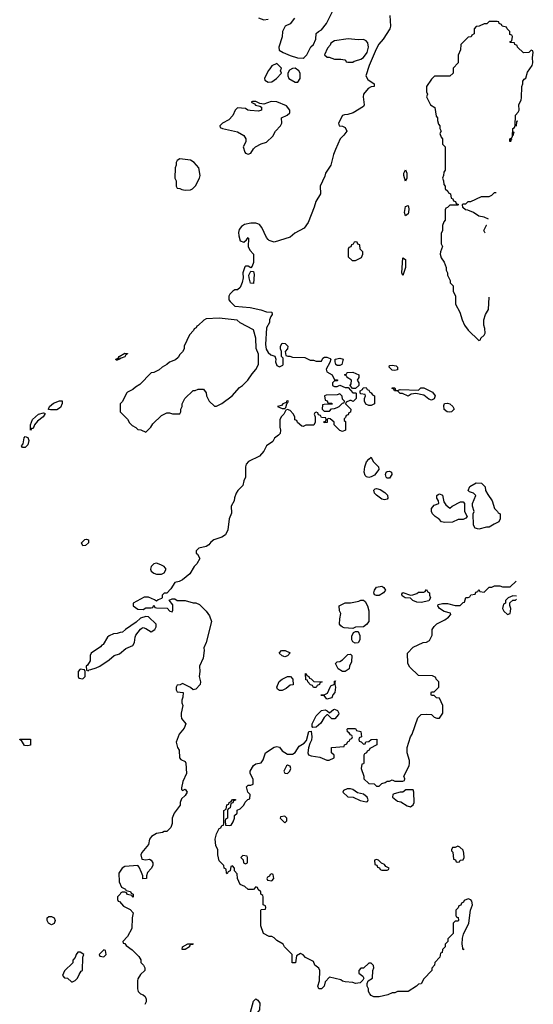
# Model space of a CAD drawing. Header units: inches. Extents: x 2671394 to 2765652, y 830470 to 955458.
# Tile 245 of 256: x 2713207 to 2717126, y 926451 to 933959. Entities that reach past the tile are written whole.
import ezdxf

# ---------------------------------------------------------------- set-up
doc = ezdxf.new("R2010")
doc.units = ezdxf.units.IN
doc.header["$MEASUREMENT"] = 0
doc.layers.add('C7912', color=7, linetype='Continuous')
doc.layers.add('C7913', color=7, linetype='Continuous')

msp = doc.modelspace()

# ---------------------------------------------------------------- linework, layer by layer
at = {"layer": 'C7912', "color": 2}
for points, elevation in [([(2713688.4, 929948.4), (2713678, 929970), (2713704.7, 929995.3), (2713718, 929998), (2713732, 929992), (2713731.3, 929971.3), (2713710, 929948.7)], 42), ([(2714250, 929814), (2714231.1, 929808.9), (2714211.1, 929788.9), (2714204.7, 929770), (2714210, 929754), (2714230, 929738), (2714250, 929731.3), (2714288.4, 929731.6), (2714310, 929742), (2714326, 929770), (2714308.4, 929788.4), (2714283.1, 929803.1)], 46), ([(2715929.2, 929569.2), (2715914.6, 929574.6), (2715908.7, 929590), (2715914, 929610), (2715930, 929630.8), (2715970, 929638.8), (2715984.7, 929630), (2715998, 929610), (2715982.8, 929590), (2715950, 929569.5)], 46), ([(2716270, 929514), (2716236.4, 929516.4), (2716208, 929530), (2716190, 929548), (2716148, 929550), (2716125.6, 929565.6), (2716122, 929578), (2716130, 929591), (2716190, 929572), (2716207.3, 929572.7), (2716236.4, 929583.6), (2716250, 929594), (2716290, 929594), (2716302, 929598), (2716310, 929614), (2716318, 929598), (2716334, 929590), (2716334, 929570), (2716342, 929550), (2716330, 929528.7)], 46), ([(2715750, 929318), (2715683.1, 929323.1), (2715670, 929326), (2715656.4, 929336.4), (2715648, 929350), (2715648.7, 929390), (2715658, 929430), (2715647.3, 929452.7), (2715646, 929490), (2715690, 929511.3), (2715730, 929512), (2715794.6, 929525.4), (2715810, 929534), (2715830, 929532), (2715843.6, 929523.6), (2715862, 929490), (2715871, 929451), (2715870.5, 929370), (2715853.8, 929346.2), (2715830, 929329.3), (2715770, 929326)], 46), ([(2714170, 929408), (2714130, 929395.3), (2714094.8, 929365.2), (2714014, 929310), (2713991.6, 929288.4), (2713972.7, 929287.3), (2713950, 929278), (2713923.6, 929276.4), (2713890, 929262), (2713878, 929250), (2713844.7, 929195.3), (2713834, 929190), (2713823.6, 929176.4), (2713752, 929130), (2713744.7, 929110), (2713744.7, 929070), (2713723.6, 929036.4), (2713714, 929030), (2713718, 928998), (2713730, 928994), (2713738, 929002), (2713750, 929004.7), (2713790, 929016), (2713818, 929030), (2713890, 929078), (2713929.1, 929110.9), (2713970, 929124.7), (2714016.5, 929163.5), (2714070, 929186), (2714084, 929210), (2714088, 929250), (2714094.6, 929265.4), (2714128.9, 929311.1), (2714140.2, 929319.8), (2714150, 929324.7), (2714170, 929318), (2714210, 929292), (2714238, 929310), (2714248, 929330), (2714248, 929350), (2714190, 929406)], 46), ([(2715765.6, 929205.6), (2715750, 929215.3), (2715741.2, 929230), (2715742, 929258), (2715754.6, 929285.4), (2715770, 929294), (2715790, 929294), (2715802.8, 929262.8), (2715802.8, 929230), (2715790, 929208.7)], 46), ([(2715230, 929102), (2715208.9, 929108.9), (2715186, 929130), (2715206, 929150), (2715234, 929150), (2715271.6, 929131.6), (2715250, 929108.7)], 46), ([(2715670, 928988), (2715638, 929010), (2715618, 929050), (2715630, 929062), (2715650, 929064.7), (2715670, 929078), (2715710, 929118), (2715730, 929122), (2715742, 929110), (2715738, 929062), (2715724.7, 929030), (2715722, 929010), (2715690, 928988.7)], 46), ([(2713670, 929006), (2713654, 928990), (2713654, 928950), (2713658, 928938), (2713690, 928934), (2713706, 928950), (2713706, 928990), (2713702, 929002)], 46), ([(2715190, 928844), (2715174, 928854), (2715169, 928870), (2715186.8, 928913.2), (2715210, 928931.3), (2715250, 928951.3), (2715274, 928950), (2715292, 928930), (2715292.7, 928887.3), (2715270, 928886), (2715241, 928859), (2715210, 928845.2)], 46), ([(2715450, 928866), (2715442, 928882), (2715427.3, 928887.3), (2715406, 928910), (2715402, 928922), (2715390, 928926), (2715387.3, 928972.7), (2715394, 928970), (2715398, 928958), (2715414, 928950), (2715418, 928938), (2715430, 928934), (2715452.7, 928912.7), (2715514, 928910), (2715498, 928902), (2715494, 928890), (2715478, 928882), (2715470, 928866)], 46), ([(2715550, 928778), (2715530, 928806), (2715510, 928806), (2715506, 928810), (2715530, 928811.3), (2715556.5, 928823.5), (2715575.3, 928870), (2715581.2, 928878.8), (2715608, 928892), (2715610, 928914), (2715618, 928918), (2715611.6, 928908.4), (2715611, 928890), (2715617.3, 928870), (2715610.7, 928830), (2715596, 928810), (2715590, 928788.7)], 46), ([(2715612.7, 928627.3), (2715588.4, 928628.4), (2715558, 928658), (2715550, 928658), (2715530, 928638), (2715505.2, 928594.8), (2715470, 928565.2), (2715443.1, 928563.1), (2715438, 928570), (2715439.3, 928590), (2715469.5, 928650.5), (2715510, 928691.3), (2715536.9, 928696.9), (2715554, 928690), (2715570, 928674), (2715600.4, 928699.6), (2715610, 928702), (2715632.7, 928692.7), (2715642, 928670), (2715639.6, 928660.4)], 46), ([(2713270, 928422), (2713244.7, 928424.7), (2713222, 928462), (2713210, 928466), (2713207.3, 928472.7), (2713290, 928472), (2713290, 928428)], 42), ([(2715250, 928275.3), (2715242, 928270), (2715222, 928230), (2715230, 928214), (2715250, 928212), (2715268, 928230), (2715275.3, 928250), (2715270, 928266)], 46), ([(2715706, 928094), (2715678, 928082), (2715674, 928070), (2715710, 928034), (2715751.6, 928031.6), (2715805.4, 928005.4), (2715850, 927994), (2715862, 927998), (2715866, 928010), (2715858, 928030), (2715830, 928054), (2715784, 928064), (2715750, 928088), (2715730, 928093.2)], 46), ([(2716152.7, 928087.3), (2716130, 928068), (2716110, 928068), (2716063.6, 928056.4), (2716054, 928050), (2716052, 928030), (2716090, 928001), (2716114, 927994), (2716163.5, 927963.5), (2716190, 927958), (2716210, 927972), (2716217.2, 927990), (2716215.3, 928070), (2716210, 928086)], 46), ([(2715230, 927886), (2715198, 927882), (2715194, 927870), (2715230, 927834), (2715246, 927850), (2715246, 927870)], 46), ([(2716550, 927658), (2716530, 927646), (2716510, 927646), (2716502, 927630), (2716502, 927622), (2716512, 927612), (2716518, 927558), (2716532, 927552), (2716538, 927538), (2716550, 927534), (2716562, 927538), (2716568.4, 927551.6), (2716590, 927554), (2716598, 927570), (2716596.4, 927603.6), (2716590, 927626), (2716566, 927650)], 46), ([(2714910, 927586), (2714894, 927570), (2714912.7, 927552.7), (2714914, 927530), (2714930, 927522), (2714946, 927530), (2714946, 927570), (2714942, 927582)], 46), ([(2715930, 927555.3), (2715914, 927550), (2715918, 927518), (2715932.7, 927512.7), (2715938, 927498), (2715952.7, 927492.7), (2715958, 927478), (2715970, 927474), (2716010, 927474), (2716022, 927478), (2716026, 927490), (2716002, 927502), (2715990, 927518), (2715967.3, 927527.3), (2715946, 927550)], 46), ([(2715130, 927446), (2715118, 927442), (2715112.7, 927427.3), (2715098, 927422), (2715094, 927410), (2715098, 927398), (2715130, 927394), (2715146, 927410), (2715142, 927442)], 46), ([(2713450, 927058), (2713428, 927070), (2713418, 927090), (2713418, 927110), (2713430, 927122), (2713450, 927122), (2713471.3, 927110), (2713478, 927090), (2713470, 927068)], 42), ([(2714470, 926869), (2714446, 926870), (2714449.3, 926890.7), (2714490, 926911.3), (2714532, 926912), (2714528, 926908), (2714512, 926908), (2714502, 926898), (2714502, 926890)], 46), ([(2713670, 926848), (2713650, 926848), (2713638, 926830), (2713631.6, 926808.4), (2713612.7, 926787.3), (2713611.6, 926768.4), (2713550, 926706), (2713534, 926670), (2713550, 926654), (2713571.6, 926651.6), (2713602, 926622), (2713610, 926622), (2713630, 926632), (2713648, 926650), (2713660.2, 926679.8), (2713676.4, 926703.6), (2713686, 926710), (2713688, 926810), (2713698, 926830)], 46), ([(2713850, 926866), (2713814, 926830), (2713818, 926818), (2713850, 926814), (2713866, 926830), (2713862, 926862)], 46), ([(2714970, 926298), (2714950, 926308), (2714928.7, 926330), (2714948.7, 926370), (2714962, 926378), (2714969.2, 926390.8), (2714990, 926474), (2715010, 926494), (2715023.6, 926483.6), (2715039.6, 926459.6), (2715038, 926410), (2715022, 926390), (2714991.1, 926368.9), (2714982, 926350), (2714982, 926310)], 46)]:
    msp.add_lwpolyline(points, close=True, dxfattribs=dict(at, elevation=elevation))
at = {"layer": 'C7912', "color": 2, "elevation": 46}
for points in [[(2714711.1, 930000), (2714687.9, 929992.1), (2714665.2, 929974.8), (2714650, 929955.3), (2714630, 929942), (2714574, 929930), (2714554, 929910), (2714554, 929890), (2714563.6, 929883.6), (2714582, 929850), (2714558, 929810), (2714538, 929790), (2714505.2, 929734.8), (2714450, 929688), (2714424.7, 929675.3), (2714390, 929668), (2714359.8, 929620.2), (2714330, 929586), (2714310, 929586), (2714294, 929570), (2714294, 929550), (2714290, 929546), (2714263.6, 929536.4), (2714250, 929526), (2714236.4, 929536.4), (2714190, 929555.3), (2714156.4, 929556.4), (2714072, 929510), (2714072, 929490), (2714110, 929464.7), (2714150, 929462), (2714170, 929474), (2714210, 929474), (2714222, 929478), (2714230, 929494), (2714238, 929478), (2714250, 929474), (2714331.6, 929471.6), (2714354, 929450), (2714370, 929444.7), (2714376.4, 929456.4), (2714376.4, 929496.4), (2714347.3, 929532.7), (2714370, 929542), (2714390, 929542), (2714410, 929531.3), (2714470.9, 929530.9), (2714530, 929512), (2714550, 929512), (2714579.8, 929499.8), (2714631.3, 929450), (2714654.4, 929414.4), (2714671, 929370), (2714631.3, 929210), (2714611.3, 929170), (2714616, 929150), (2714606.8, 929090), (2714578.8, 929030), (2714582.8, 928990), (2714576, 928950), (2714586, 928910), (2714584.7, 928890), (2714550, 928855.3), (2714530, 928848.7), (2714510, 928868), (2714450, 928898), (2714431.6, 928888.4), (2714410, 928886), (2714402, 928870), (2714402, 928850), (2714410, 928834), (2714454, 928830), (2714452.7, 928792.7), (2714444.7, 928770), (2714444.7, 928750), (2714451.3, 928730), (2714438.8, 928670), (2714438.8, 928650), (2714442.8, 928630), (2714476, 928590), (2714463.5, 928556.5), (2714424.7, 928510), (2714401, 928450), (2714411.3, 928410), (2714424.7, 928390), (2714426, 928330), (2714438, 928318), (2714470, 928302), (2714476, 928290), (2714478.8, 928210), (2714451, 928150), (2714441, 928101), (2714442, 928090), (2714450, 928082), (2714470, 928092), (2714484.7, 928070), (2714470, 928044), (2714440.7, 928019.3), (2714430.8, 927990), (2714430.8, 927970), (2714386.8, 927910), (2714371, 927870), (2714371, 927830), (2714359.8, 927800.2), (2714330, 927768), (2714310, 927768), (2714298, 927762), (2714250, 927754), (2714212, 927730), (2714198, 927710), (2714191, 927670), (2714138, 927610), (2714132, 927590), (2714138, 927558), (2714170, 927552), (2714196.9, 927556.9), (2714211.3, 927551.3), (2714222, 927530), (2714222, 927510), (2714210, 927486), (2714183.6, 927456.4), (2714174, 927430), (2714174, 927410), (2714147.3, 927407.3), (2714146, 927430), (2714136.4, 927456.4), (2714118, 927498), (2714108.7, 927508.7), (2714010, 927502), (2713990, 927488.7), (2713964.7, 927450), (2713965.4, 927385.4), (2713984.7, 927344.7), (2714014, 927330), (2714018, 927318), (2714051.6, 927311.6), (2714058, 927298), (2714074, 927290), (2714074, 927270), (2714070, 927266), (2714062, 927282), (2714030, 927288), (2714022, 927302), (2714010, 927306), (2713990, 927306), (2713978, 927302), (2713974, 927290), (2713954, 927270), (2713954, 927250), (2713958, 927238), (2713970, 927234), (2713999.6, 927199.6), (2714050, 927174), (2714072, 927150), (2714064.7, 927110), (2714062, 927030), (2714030.9, 926969.1), (2713994, 926930), (2713998, 926918), (2714010, 926914), (2714019.6, 926899.6), (2714066.4, 926866.4), (2714116.9, 926816.9), (2714132, 926790), (2714132, 926770), (2714152, 926750), (2714162, 926730), (2714162, 926710), (2714130, 926678), (2714110, 926646), (2714106, 926630), (2714106, 926570), (2714111.3, 926550), (2714130, 926531.3), (2714150, 926524.7), (2714164.7, 926510), (2714172, 926490), (2714172, 926470), (2714162, 926450)], [(2716598.1, 926874.1), (2716590, 926866), (2716582, 926910), (2716584.7, 926955.3), (2716592.9, 926987.1), (2716633.2, 927070), (2716648, 927170), (2716662, 927210), (2716658, 927238), (2716650, 927248), (2716630, 927255.3), (2716598, 927242), (2716594, 927230), (2716578, 927222), (2716572.7, 927207.3), (2716558, 927202), (2716552.7, 927187.3), (2716534, 927170), (2716534, 927130), (2716538, 927118), (2716552.7, 927112.7), (2716554, 927090), (2716550, 927086), (2716530, 927086), (2716514, 927070), (2716514, 926990), (2716474, 926950), (2716474, 926930), (2716454, 926910), (2716454, 926890), (2716434, 926870), (2716430, 926846), (2716418, 926842), (2716414, 926810), (2716374, 926770), (2716372, 926750), (2716352.7, 926727.3), (2716352, 926710), (2716290, 926646), (2716270, 926608), (2716250, 926606), (2716234, 926590), (2716170, 926548.7), (2716090, 926548), (2716070, 926538), (2716050, 926538), (2716016.9, 926523.1), (2715950, 926508), (2715910, 926508), (2715890, 926518), (2715878, 926530), (2715868, 926550), (2715868, 926570), (2715858, 926590), (2715858, 926610), (2715866, 926630), (2715898, 926650), (2715902, 926710), (2715908, 926730), (2715907.3, 926747.3), (2715890, 926766), (2715870, 926766), (2715830, 926726), (2715810, 926726), (2715794, 926710), (2715794, 926690), (2715824.7, 926664.7), (2715832, 926650), (2715825.4, 926634.6), (2715805.4, 926614.6), (2715770, 926609.2), (2715750, 926617.2), (2715690, 926622), (2715669, 926629), (2715658, 926638), (2715570, 926659), (2715536.9, 926623.1), (2715530, 926588.7), (2715510, 926568.7), (2715489.1, 926569.1), (2715482, 926590), (2715495.3, 926630), (2715498, 926710), (2715490, 926726), (2715458, 926750), (2715450, 926778), (2715388.7, 926808.7), (2715370, 926828), (2715350, 926838), (2715318, 926822), (2715312.7, 926767.3), (2715287.3, 926767.3), (2715286, 926830), (2715228, 926890), (2715218, 926910), (2715170, 926938), (2715150, 926958), (2715130, 926968), (2715110, 926968), (2715068.7, 926990), (2715046, 927050), (2715046, 927170), (2715050, 927174), (2715082, 927178), (2715086, 927190), (2715082, 927202), (2715066, 927210), (2715066, 927270), (2715062, 927282), (2715046, 927290), (2715046, 927310), (2715027.3, 927327.3), (2715022, 927342), (2715010, 927346), (2714990, 927326), (2714950, 927326), (2714926, 927350), (2714890, 927366), (2714868, 927410), (2714867.3, 927447.3), (2714846, 927470), (2714846, 927490), (2714830, 927506), (2714818, 927502), (2714814, 927470), (2714798, 927462), (2714790, 927446), (2714786, 927450), (2714782, 927482), (2714768, 927490), (2714766, 927510), (2714730, 927546), (2714718, 927590), (2714718, 927630), (2714703.1, 927663.1), (2714698, 927710), (2714708.9, 927751.1), (2714728.4, 927791.6), (2714742, 927798), (2714750, 927814), (2714762, 927818), (2714766, 927830), (2714766, 927930), (2714782, 927938), (2714787.3, 927972.7), (2714802, 927978), (2714806, 927990), (2714822, 927998), (2714830, 928014), (2714854, 928014), (2714852.7, 928007.3), (2714838, 928002), (2714832.7, 927987.3), (2714818, 927982), (2714814, 927950), (2714798, 927942), (2714794, 927930), (2714794, 927870), (2714778, 927862), (2714774, 927850), (2714778, 927818), (2714810, 927814), (2714822, 927818), (2714836.4, 927843.6), (2714846, 927870), (2714846, 927890), (2714866, 927910), (2714867.3, 927932.7), (2714890, 927942), (2714918, 927970), (2714927.3, 927992.7), (2714947.3, 928012.7), (2714962, 928018), (2714966, 928050), (2714948, 928068), (2714938, 928110), (2714950, 928122), (2714970, 928121), (2714988, 928130), (2714988.4, 928168.4), (2714966, 928210), (2714966, 928230), (2714990, 928271.3), (2715010, 928284.7), (2715050, 928292), (2715064.7, 928315.3), (2715084, 928370), (2715150, 928411), (2715170, 928416), (2715190, 928411.3), (2715210, 928384.7), (2715250, 928358), (2715290, 928358), (2715310, 928371.3), (2715340.1, 928419.9), (2715376.6, 928443.4), (2715396.5, 928463.5), (2715412.7, 928532.7), (2715430, 928534), (2715437.3, 928490), (2715434, 928466), (2715419.8, 928440.2), (2715410, 928406), (2715406, 928370), (2715410, 928354), (2715430, 928344.7), (2715496.9, 928336.9), (2715550, 928312), (2715567.3, 928312.7), (2715606, 928330), (2715606, 928350), (2715586, 928370), (2715586, 928410), (2715682, 928418), (2715686, 928430), (2715702, 928438), (2715710, 928454), (2715722, 928458), (2715728, 928472), (2715742, 928478), (2715746, 928490), (2715742, 928502), (2715730, 928506), (2715722, 928522), (2715708, 928530), (2715706, 928550), (2715710, 928554), (2715770, 928554), (2715778, 928538), (2715811.1, 928531.1), (2715814, 928490), (2715798, 928482), (2715794, 928470), (2715798, 928458), (2715812.7, 928452.7), (2715830, 928434), (2715842, 928438), (2715847.3, 928452.7), (2715870, 928454), (2715888.4, 928471.6), (2715932.7, 928472.7), (2715931.1, 928428.9), (2715878, 928402), (2715874, 928390), (2715858, 928382), (2715854, 928370), (2715838, 928362), (2715834, 928350), (2715832.7, 928292.7), (2715830, 928286), (2715818, 928282), (2715812, 928250), (2715832, 928190), (2715834, 928170), (2715870, 928134), (2715911.6, 928131.6), (2715930, 928114), (2715950, 928114), (2715970, 928134), (2715996.4, 928143.6), (2716010, 928154), (2716030, 928154), (2716050, 928162), (2716070, 928154), (2716130, 928154), (2716142, 928158), (2716146, 928170), (2716138, 928190), (2716178, 928270), (2716182, 928290), (2716182, 928310), (2716164, 928370), (2716164, 928410), (2716188.7, 928490), (2716202, 928510), (2716244.7, 928635.3), (2716270, 928662), (2716310, 928664.7), (2716350, 928662), (2716370, 928642), (2716390, 928634), (2716410, 928634), (2716435.3, 928670), (2716435.3, 928730), (2716410, 928786), (2716388.4, 928788.4), (2716370, 928806), (2716350, 928806), (2716347.3, 928812.7), (2716346, 928830), (2716350, 928834), (2716370, 928834), (2716406, 928870), (2716406, 928910), (2716386, 928930), (2716382, 928942), (2716356.4, 928956.4), (2716250, 928958), (2716183.1, 929023.1), (2716168, 929050), (2716166, 929130), (2716210, 929174), (2716286, 929210), (2716310, 929212), (2716334.6, 929225.4), (2716353.6, 929266.4), (2716355.3, 929310), (2716368.9, 929331.1), (2716390, 929352), (2716450, 929382), (2716478, 929402), (2716496.4, 929423.6), (2716494, 929434), (2716446.3, 929446.3), (2716410, 929468.7), (2716398, 929490), (2716400.4, 929499.6), (2716433.2, 929506.8), (2716470, 929507.3), (2716530, 929491.3), (2716567.3, 929492.7), (2716590, 929514), (2716602, 929518), (2716610, 929554), (2716630, 929554), (2716642, 929558), (2716650, 929574), (2716682, 929578), (2716687.3, 929592.7), (2716702, 929598), (2716710, 929614), (2716718, 929598), (2716750, 929594), (2716788.4, 929631.6), (2716810, 929632), (2716830, 929642), (2716870, 929642), (2716890, 929634), (2716950, 929634), (2716994.3, 929678.3)], [(2716970, 929566), (2716934, 929550), (2716914, 929530), (2716914, 929510), (2716898, 929502), (2716892, 929470), (2716902, 929450), (2716930, 929424.7), (2716948.4, 929431.6), (2716952.9, 929447.1), (2716954, 929470), (2716947.3, 929492.7), (2716947.3, 929512.7), (2716970, 929534), (2716990, 929534), (2716997.2, 929541.2)], [(2716996.8, 929562.7), (2716970, 929566)]]:
    msp.add_lwpolyline(points, dxfattribs=at)
at = {"layer": 'C7913', "color": 2}
for points, elevation in [([(2715304.7, 933970), (2715270, 933928), (2715231.6, 933908.4), (2715212, 933870), (2715211.1, 933828.9), (2715184.7, 933750), (2715187.7, 933727.7), (2715218, 933710), (2715270, 933686.8), (2715327.9, 933667.9), (2715370, 933666), (2715378, 933670), (2715398, 933690), (2715429.1, 933750.9), (2715448.9, 933771.1), (2715468, 933810), (2715470, 933854), (2715486, 933870), (2715510, 933882), (2715549.3, 933930.7), (2715610, 934051.3)], 46), ([(2716030.6, 933990), (2716036, 933910), (2716031, 933890), (2715981, 933810), (2715946.9, 933773.1), (2715926.6, 933733.4), (2715874, 933610), (2715848.5, 933531.5), (2715864.1, 933504.1), (2715911.3, 933470), (2715911.3, 933450), (2715890, 933446), (2715866.4, 933433.6), (2715830.8, 933390), (2715827.3, 933370), (2715836, 933310), (2715830, 933298), (2715750.7, 933249.3), (2715710, 933235.3), (2715685.4, 933234.6), (2715670, 933228), (2715638.8, 933170), (2715644.7, 933150), (2715670, 933147.3), (2715690, 933138), (2715702.8, 933110), (2715681.6, 933078.4), (2715651.3, 933050), (2715616, 932970), (2715601, 932930), (2715581, 932850), (2715541, 932790), (2715534.4, 932765.6), (2715498.8, 932690), (2715502.8, 932630), (2715467.1, 932572.9), (2715454.8, 932530), (2715407.5, 932412.5), (2715378, 932370), (2715307.5, 932332.5), (2715270, 932302), (2715150, 932262), (2715110, 932275.3), (2715102, 932282), (2715090, 932298), (2715054.3, 932374.3), (2715036.1, 932396.1), (2715023.3, 932403.3), (2715008.1, 932408.1), (2714970, 932408), (2714923.4, 932396.6), (2714898.7, 932381.3), (2714881.7, 932358.3), (2714876.8, 932336.8), (2714879.1, 932310), (2714890, 932272), (2714918, 932262), (2714939, 932281), (2714950, 932298), (2714953.4, 932290), (2714950.6, 932230.6), (2714962, 932202), (2714990.4, 932170.4), (2714991.9, 932108.1), (2714981.4, 932078.6), (2714970, 932068), (2714950, 932079.3), (2714930, 932079), (2714925.5, 932074.5), (2714910.8, 932030), (2714911.3, 931990), (2714904.9, 931955.1), (2714890, 931918), (2714870, 931898), (2714850, 931898), (2714834, 931890), (2714810, 931866), (2714802, 931850), (2714803.6, 931823.6), (2714812, 931810), (2714850, 931774), (2714965.4, 931765.4), (2715047.7, 931747.7), (2715090, 931731), (2715132, 931730), (2715134, 931710), (2715123.6, 931696.4), (2715114, 931670), (2715114, 931650), (2715091.6, 931608.4), (2715083.4, 931483.4), (2715087.5, 931447.5), (2715102, 931422), (2715123.6, 931403.6), (2715152.7, 931392.7), (2715162, 931370), (2715158, 931350), (2715170, 931322), (2715190, 931312), (2715215.3, 931324.7), (2715218, 931330), (2715218, 931378), (2715206, 931390), (2715206, 931430), (2715198, 931450), (2715198, 931470), (2715210, 931492), (2715234, 931490), (2715252, 931470), (2715251, 931449), (2715232, 931430), (2715238, 931398), (2715252.7, 931392.7), (2715267.3, 931392.7), (2715290, 931384.7), (2715383.6, 931383.6), (2715423.6, 931363.6), (2715450, 931362), (2715470, 931354), (2715510, 931354), (2715521.2, 931378.8), (2715534, 931386), (2715550, 931386.8), (2715576.3, 931376.3), (2715581, 931370), (2715574, 931346), (2715544.7, 931295.3), (2715550, 931274), (2715591, 931251), (2715610, 931214), (2715630, 931214), (2715634, 931210), (2715630, 931206), (2715610, 931206), (2715594, 931190), (2715594, 931170), (2715610, 931162), (2715630, 931162), (2715650, 931172), (2715690, 931154), (2715714, 931154), (2715750, 931114), (2715770, 931114), (2715774, 931110), (2715774, 931070), (2715752.7, 931047.3), (2715735.3, 931055.3), (2715725.4, 931054.6), (2715698, 931042), (2715694, 931030), (2715734, 930990), (2715730, 930966), (2715718, 930962), (2715714, 930946), (2715698, 930942), (2715694, 930926), (2715683.6, 930916.4), (2715683.6, 930903.6), (2715694, 930894), (2715694, 930830), (2715670, 930818), (2715650, 930826), (2715606, 930870), (2715606, 930890), (2715576.4, 930916.4), (2715562, 930918), (2715554, 930910), (2715552.7, 930887.3), (2715530, 930886), (2715527.3, 930892.7), (2715542, 930898), (2715546, 930910), (2715542, 930922), (2715510, 930926), (2715502, 930942), (2715487.3, 930947.3), (2715482, 930962), (2715470, 930966), (2715458, 930962), (2715454, 930950), (2715462, 930930), (2715462, 930890), (2715452.7, 930867.3), (2715391.6, 930868.4), (2715370, 930858), (2715360.4, 930860.4), (2715327.3, 930887.3), (2715322, 930902), (2715307.3, 930907.3), (2715306, 930930), (2715294.6, 930954.6), (2715270, 930978), (2715250, 930986), (2715238, 930982), (2715222, 930950), (2715205.4, 930934.6), (2715191.3, 930910), (2715191.1, 930851.1), (2715198, 930830), (2715195.3, 930804.7), (2715182, 930790), (2715151, 930769), (2715138, 930742), (2715090.9, 930709.1), (2715070.6, 930669.4), (2715038, 930630), (2714952, 930590), (2714936, 930570), (2714931, 930550), (2714931, 930470), (2714918, 930442), (2714910, 930408), (2714871.3, 930370), (2714858, 930350), (2714846.4, 930313.6), (2714844.7, 930290), (2714822, 930250), (2714823.6, 930196.4), (2714806.4, 930153.6), (2714794.8, 930070), (2714778, 930030), (2714750, 930013.2), (2714711.1, 930000)], 46), ([(2715030, 933972), (2715070, 933958), (2715102, 933962)], 46), ([(2716962.8, 933047.1), (2716954, 933046), (2716954, 933034), (2716950.9, 933029.1), (2716948, 933030), (2716948, 933050), (2716962, 933058), (2716968, 933072), (2716968.7, 933130), (2716982, 933138), (2716987.3, 933152.7), (2716988.9, 933231.1), (2717010, 933254), (2717018, 933270), (2717015.3, 933310), (2717033.2, 933346.8), (2717036.5, 933363.5), (2717038, 933450), (2717046, 933470), (2717046, 933490), (2717055.3, 933504.7), (2717070, 933514), (2717080.4, 933559.6), (2717117.2, 933610), (2717121.2, 933630), (2717119, 933670), (2717126, 933710), (2717122, 933722), (2717110, 933726), (2717091.6, 933708.4), (2717050, 933706), (2717006, 933750), (2717002, 933762), (2716986, 933770), (2716982, 933782), (2716950, 933786), (2716946, 933790), (2716962, 933798), (2716966, 933830), (2716962, 933842), (2716947.3, 933847.3), (2716946, 933870), (2716926, 933890), (2716922, 933902), (2716888.4, 933908.4), (2716882, 933922), (2716866, 933930), (2716862, 933942), (2716850, 933946), (2716790, 933946), (2716771.6, 933928.4), (2716750, 933928), (2716711.6, 933908.4), (2716690, 933906), (2716674, 933890), (2716674, 933850), (2716658, 933842), (2716651.6, 933828.4), (2716630, 933826), (2716574, 933770), (2716571.6, 933728.4), (2716552.7, 933687.3), (2716552, 933630), (2716514, 933590), (2716514, 933550), (2716490, 933528), (2716372.7, 933527.3), (2716350, 933506), (2716312, 933450), (2716312, 933410), (2716318, 933390), (2716312, 933370), (2716342, 933310), (2716374, 933290), (2716383.6, 933223.6), (2716394, 933210), (2716394, 933190), (2716403.6, 933163.6), (2716414, 933150), (2716414, 933130), (2716422, 933110), (2716414, 933090), (2716423.6, 933063.6), (2716434, 933050), (2716434, 933010), (2716454, 932990), (2716452.7, 932812.7), (2716443.6, 932796.4), (2716442, 932770), (2716434, 932750), (2716442, 932730), (2716443.6, 932703.6), (2716454, 932690), (2716454, 932670), (2716472.7, 932652.7), (2716478, 932638), (2716494, 932630), (2716498, 932598), (2716512.7, 932592.7), (2716518, 932578), (2716532.7, 932572.7), (2716538, 932558), (2716554, 932550), (2716550, 932546), (2716490, 932546), (2716470, 932526), (2716458, 932522), (2716454, 932510), (2716454, 932430), (2716443.6, 932416.4), (2716434, 932390), (2716434, 932350), (2716422, 932330), (2716422, 932250), (2716432, 932230), (2716418, 932190), (2716416, 932170), (2716423.5, 932143.5), (2716444.7, 932110), (2716462, 932070), (2716462, 932050), (2716472, 932030), (2716472, 932010), (2716492, 931970), (2716492.7, 931952.7), (2716514, 931930), (2716514, 931890), (2716532, 931850), (2716532, 931790), (2716564.7, 931730), (2716582, 931670), (2716602, 931630), (2716630, 931592), (2716710, 931514), (2716722, 931518), (2716726, 931530), (2716750, 931554), (2716758, 931570), (2716756.4, 931603.6), (2716748, 931630), (2716748, 931670), (2716762, 931710), (2716784, 931750), (2716789.4, 931843.4)], 50), ([(2717006.9, 933185), (2716998, 933182), (2716994.8, 933146.9)], 50), ([(2716980.9, 933103.8), (2716978, 933102), (2716972.7, 933087.3), (2716971.9, 933075.4)], 50), ([(2716783.1, 932437.5), (2716750, 932454), (2716710, 932462), (2716670, 932488), (2716627.3, 932507.3), (2716608.4, 932508.4), (2716587.3, 932527.3), (2716586, 932550), (2716590, 932554), (2716610, 932554), (2716628.4, 932571.6), (2716650, 932572), (2716730, 932612), (2716790, 932612), (2716810, 932622), (2716830, 932642), (2716841.5, 932642)], 50), ([(2716757.4, 932334.3), (2716755.3, 932335.3), (2716748.9, 932351.1), (2716770, 932392), (2716770.7, 932392)], 50)]:
    msp.add_lwpolyline(points, dxfattribs=dict(at, elevation=elevation))
for points, elevation in [([(2715713.6, 933813.6), (2715610, 933798), (2715581, 933779), (2715575.3, 933764.7), (2715556.9, 933743.1), (2715534, 933690), (2715552, 933672), (2715568, 933672), (2715610, 933658), (2715658, 933658), (2715687.3, 933652.7), (2715694, 933650), (2715698, 933638), (2715710, 933634), (2715750, 933634), (2715758, 933642), (2715770, 933644.7), (2715810, 933658), (2715830, 933671.3), (2715859.3, 933710), (2715869.2, 933750), (2715863.1, 933783.1), (2715850, 933798), (2715830, 933808.7), (2715790, 933805.2)], 46), ([(2715170, 933626), (2715130, 933606), (2715116.9, 933583.1), (2715102, 933570), (2715074, 933510), (2715078, 933498), (2715103.6, 933483.6), (2715130, 933484.7), (2715166, 933510), (2715206, 933550), (2715198, 933570), (2715206, 933590)], 46), ([(2715310, 933588.7), (2715290, 933588), (2715264.7, 933575.3), (2715254, 933550), (2715254, 933530), (2715262, 933510), (2715310, 933482), (2715330, 933482), (2715348, 933510), (2715348, 933550), (2715338, 933570)], 46), ([(2714983.6, 933336.4), (2714974, 933330), (2714998, 933318), (2715006.4, 933306.4), (2715039.6, 933299.6), (2715052, 933292), (2715051.1, 933268.9), (2715030, 933262), (2714965.6, 933265.6), (2714949.2, 933269.2), (2714930, 933282), (2714870, 933288), (2714852, 933270), (2714832.7, 933227.3), (2714803.6, 933196.4), (2714754, 933170), (2714734, 933150), (2714738, 933138), (2714754, 933130), (2714870, 933104.7), (2714916.9, 933076.9), (2714932, 933050), (2714931.6, 933028.4), (2714912, 932990), (2714924.7, 932950), (2714930, 932942), (2714950, 932934), (2714970, 932942), (2714990, 932974), (2715006, 932990), (2715050, 933012), (2715090, 933024.7), (2715138, 933070), (2715158, 933110), (2715198, 933150), (2715208, 933170), (2715206, 933210), (2715249.3, 933230.7), (2715268.7, 933250), (2715269, 933270), (2715242, 933302), (2715170, 933333.2), (2715125.4, 933334.6), (2715070, 933315.3), (2715040.4, 933320.4), (2715010, 933335.3)], 46), ([(2714430, 932898), (2714410, 932886), (2714402, 932870), (2714402, 932850), (2714394, 932830), (2714392, 932750), (2714402, 932730), (2714402, 932690), (2714410, 932674), (2714430, 932672), (2714443.6, 932663.6), (2714470, 932658), (2714510, 932662), (2714526, 932670), (2714548.4, 932691.6), (2714579, 932750), (2714584, 932770), (2714574, 932830), (2714538, 932870), (2714510, 932888)], 46), ([(2716150, 932728), (2716138, 932770), (2716138, 932790), (2716150, 932814), (2716162, 932790), (2716162, 932750)], 46), ([(2716150, 932464), (2716144.2, 932490), (2716150, 932534), (2716170, 932542), (2716177.3, 932517.3), (2716173.4, 932490), (2716170, 932478)], 46), ([(2715770, 932266), (2715758, 932262), (2715752.7, 932247.3), (2715738, 932242), (2715732.7, 932227.3), (2715718, 932222), (2715714, 932210), (2715714, 932150), (2715743.6, 932123.6), (2715770, 932122), (2715814.6, 932145.4), (2715826, 932170), (2715826, 932190), (2715806, 932210), (2715802, 932242), (2715787.3, 932247.3), (2715782, 932262)], 50), ([(2716130, 932008), (2716124, 932030), (2716130, 932142), (2716151.3, 932130), (2716151, 932070)], 46), ([(2714990, 931947), (2714969.2, 931950), (2714959.3, 931990), (2714956, 932010), (2714970, 932041), (2714990, 932038), (2714996.4, 932016.4)], 46), ([(2714730, 931683.7), (2714630, 931678), (2714611.6, 931668.4), (2714570, 931626), (2714558, 931622), (2714554, 931610), (2714538, 931602), (2714534, 931590), (2714503.6, 931556.4), (2714462, 931470), (2714462, 931450), (2714450, 931426), (2714430, 931406), (2714416.9, 931383.1), (2714395.3, 931364.7), (2714350, 931348), (2714331.1, 931328.9), (2714294, 931310), (2714271.6, 931288.4), (2714231.6, 931268.4), (2714210, 931266), (2714123.6, 931176.4), (2714090, 931158), (2714070, 931138), (2714030, 931118), (2714022, 931110), (2713991.6, 931048.4), (2713974, 931030), (2713974, 930970), (2714030, 930914), (2714045.4, 930885.4), (2714065.4, 930865.4), (2714094, 930850), (2714110, 930834), (2714131.6, 930831.6), (2714170, 930814), (2714208.4, 930851.6), (2714223.1, 930876.9), (2714290, 930942), (2714330, 930962), (2714350, 930962), (2714372.7, 930952.7), (2714430, 930954), (2714438, 930970), (2714438, 930990), (2714448, 931010), (2714448, 931030), (2714468, 931070), (2714530, 931132), (2714547.3, 931132.7), (2714570, 931142), (2714610, 931142), (2714630, 931114), (2714632, 931090), (2714652, 931050), (2714692.7, 931012.7), (2714710, 931012), (2714750, 931031.3), (2714828, 931090), (2714885.6, 931154.4), (2714908, 931170), (2714948.7, 931210), (2714980.2, 931259.8), (2715010, 931292), (2715028.7, 931330), (2715028.4, 931408.4), (2715012.3, 931452.3), (2715009.3, 931530), (2714990, 931595.3), (2714888.4, 931648.4), (2714867.3, 931667.3)], 46), ([(2713950, 931362), (2713943.1, 931363.1), (2713942, 931370), (2713958, 931378), (2713966, 931374), (2713962, 931382), (2713965.2, 931390), (2714010, 931417.3), (2714030, 931414), (2714030.8, 931410), (2714017.3, 931402.7), (2714010, 931389.5), (2713980.7, 931379.3), (2713970, 931369.3)], 42), ([(2715650, 931322), (2715630, 931322.7), (2715619, 931330), (2715614, 931350), (2715615.3, 931370), (2715650, 931378.4), (2715676, 931370), (2715666, 931330)], 46), ([(2715746, 931146), (2715730, 931166), (2715726, 931166), (2715736.4, 931183.6), (2715738, 931210), (2715706, 931230), (2715702, 931242), (2715686, 931250), (2715702, 931258), (2715706, 931270), (2715750, 931271.3), (2715794, 931250), (2715794, 931230), (2715782, 931210), (2715794, 931190), (2715794, 931170), (2715770, 931146)], 46), ([(2716070, 931284.5), (2716050, 931287.6), (2716026.6, 931310), (2716030, 931322), (2716050, 931326), (2716078.5, 931318.5), (2716090.8, 931310), (2716090, 931289.4)], 46), ([(2715870, 931018), (2715847.3, 931027.3), (2715838, 931050), (2715838, 931070), (2715846, 931090), (2715842, 931102), (2715810, 931106), (2715806, 931110), (2715806, 931130), (2715822, 931138), (2715827.3, 931152.7), (2715850, 931154), (2715858, 931138), (2715870, 931134), (2715878, 931118), (2715890, 931114), (2715898, 931098), (2715914, 931090), (2715914, 931030), (2715910, 931028), (2715890, 931018)], 46), ([(2716350, 931059), (2716330, 931065.2), (2716290, 931095.3), (2716230, 931109), (2716195.3, 931104.7), (2716170, 931088.7), (2716128.7, 931108.7), (2716109.3, 931109.3), (2716088.7, 931128.7), (2716066, 931130), (2716062, 931142), (2716050, 931146), (2716048.4, 931151.6), (2716070, 931152), (2716074, 931134), (2716090, 931132), (2716110, 931138), (2716250, 931134), (2716268.4, 931151.6), (2716290, 931152), (2716358, 931118), (2716378, 931090), (2716370, 931068.7)], 46), ([(2713443.1, 930983.1), (2713426, 930986), (2713426, 930990), (2713435.3, 931010), (2713465.1, 931034.9), (2713510, 931054), (2713532.7, 931052.7), (2713531.6, 931031.6), (2713518, 931002), (2713490, 930985.2)], 42), ([(2715252.9, 931052.9), (2715242, 931050), (2715239.6, 931040.4), (2715214, 931030), (2715203.6, 931016.4), (2715174, 931010), (2715210, 930994), (2715230, 930994), (2715238, 931002), (2715246, 931030), (2715242, 931038), (2715250, 931034), (2715258, 931050)], 46), ([(2715650, 931106), (2715630, 931098), (2715544.7, 931095.3), (2715534, 931090), (2715538, 931058), (2715552, 931052), (2715558, 931038), (2715590, 931034), (2715592, 931028), (2715530, 931026), (2715518, 931022), (2715514, 930990), (2715530, 930974), (2715570, 930974), (2715587.3, 930992.7), (2715610, 930994), (2715630, 931002), (2715646, 931010), (2715670, 931034), (2715682, 931038), (2715686, 931050), (2715670, 931066), (2715667.3, 931087.3)], 46), ([(2716490, 930966), (2716469.2, 930969.2), (2716446, 930986), (2716444, 931016), (2716448.7, 931031.3), (2716470, 931036), (2716490, 931031), (2716512, 931010), (2716522, 930990), (2716502, 930970)], 46), ([(2713290, 930828), (2713289.3, 930870.7), (2713304, 930910), (2713350, 930950.6), (2713390, 930962), (2713398, 930958), (2713398, 930950), (2713386, 930930), (2713343.4, 930896.6), (2713321, 930870), (2713310, 930842), (2713298, 930842)], 42), ([(2713230, 930698), (2713222, 930710), (2713234.6, 930725.4), (2713242, 930770), (2713250, 930782), (2713270, 930774), (2713276, 930750), (2713270, 930718), (2713250, 930698)], 42), ([(2715870, 930468.7), (2715852.9, 930472.9), (2715843.2, 930483.2), (2715835.1, 930510), (2715840.9, 930550), (2715853.6, 930586.4), (2715870, 930606.8), (2715890, 930622), (2715904.9, 930590), (2715945.5, 930550), (2715947.7, 930530), (2715914.6, 930485.4), (2715890, 930472.3)], 46), ([(2716030, 930462), (2716010, 930464), (2716004, 930470), (2715997.2, 930490), (2716004, 930510), (2716010, 930514.8), (2716030, 930517.3), (2716044.7, 930510), (2716046.8, 930490)], 46), ([(2715990, 930298), (2715970, 930302), (2715930, 930332.7), (2715915.1, 930350), (2715909.1, 930370.9), (2715919, 930381), (2715930, 930384), (2715956.7, 930376.7), (2715992.7, 930352.7), (2716013, 930333), (2716016, 930310), (2716010, 930304)], 46), ([(2716710, 930075.3), (2716682.7, 930082.7), (2716670, 930106), (2716668, 930190), (2716674, 930210), (2716662, 930250), (2716662, 930270), (2716688.7, 930330), (2716670, 930348.7), (2716639, 930359), (2716628, 930370), (2716640.9, 930399.1), (2716690, 930427.3), (2716730, 930424.7), (2716758, 930398), (2716762, 930370), (2716778, 930338), (2716812, 930290), (2716831.1, 930231.1), (2716854, 930210), (2716858, 930198), (2716874, 930190), (2716872.7, 930152.7), (2716862, 930130), (2716826.4, 930113.6), (2716790, 930089.2), (2716770, 930089.2)], 46), ([(2716490, 930234), (2716506, 930250), (2716570, 930282), (2716590, 930282), (2716602, 930270), (2716601, 930210), (2716622, 930170), (2716610, 930158), (2716590, 930148), (2716552.7, 930147.3), (2716510, 930128), (2716450, 930124), (2716426, 930130), (2716408, 930150), (2716378, 930170), (2716358, 930190), (2716348, 930210), (2716349.1, 930230.9), (2716370, 930258), (2716406, 930270), (2716402, 930290), (2716389.1, 930310.9), (2716389, 930330), (2716400.9, 930339.1), (2716410, 930342.8), (2716433.4, 930333.4), (2716443.6, 930283.6), (2716459.6, 930259.6)], 46)]:
    msp.add_lwpolyline(points, close=True, dxfattribs=dict(at, elevation=elevation))

doc.saveas('drawing.dxf')
